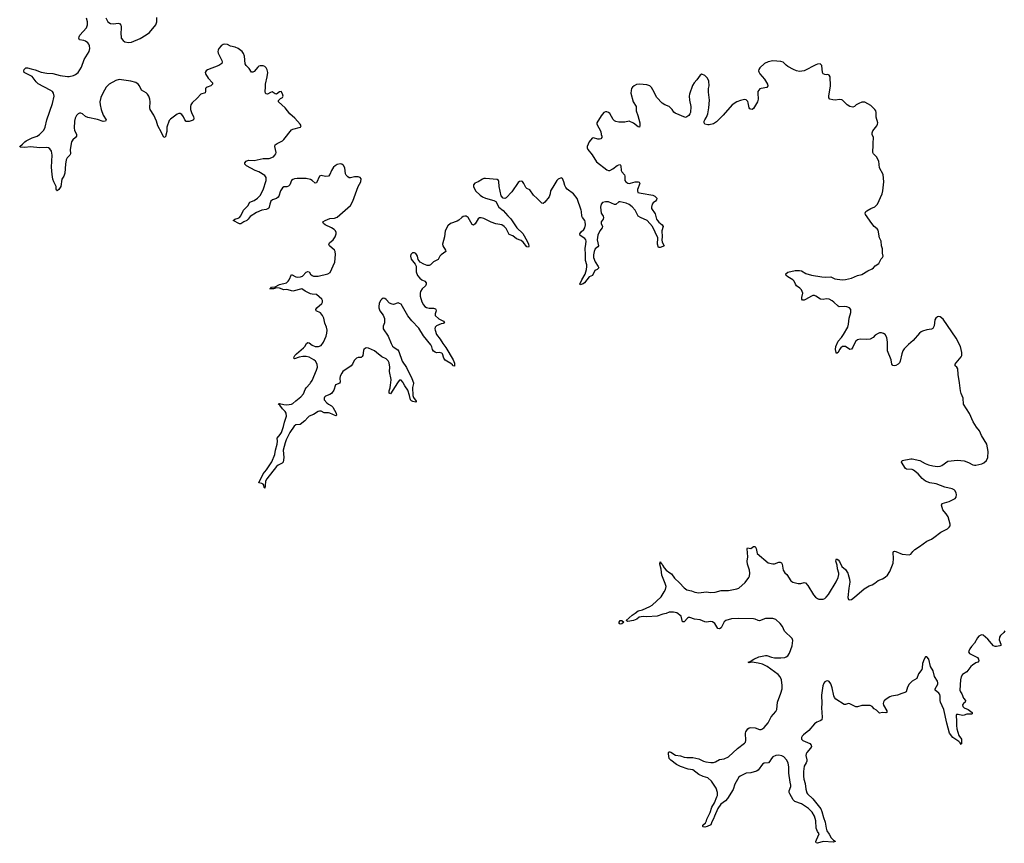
# Model space of a CAD drawing. Header units: inches. Extents: x 2221556 to 2384305, y 723442 to 892241.
# Tile 12 of 53: x 2251223 to 2264514, y 773784 to 784901. Entities that reach past the tile are written whole.
import ezdxf

# ---------------------------------------------------------------- set-up
doc = ezdxf.new("R2010")
doc.units = ezdxf.units.IN
doc.header["$MEASUREMENT"] = 0
for name, color, linetype in [('C2757', 7, 'Continuous'), ('C2758', 7, 'Continuous'), ('C2767', 7, 'Continuous'), ('C2768', 7, 'Continuous')]:
    doc.layers.add(name, color=color, linetype=linetype)

msp = doc.modelspace()

# ---------------------------------------------------------------- linework, layer by layer
at = {"layer": 'C2757', "color": 6, "elevation": 200}
for points in [[(2255546, 780000), (2255545, 779995), (2255487, 779973), (2255461, 779899), (2255430, 779857), (2255410, 779842), (2255350, 779819), (2255336, 779804), (2255331, 779790), (2255334, 779770), (2255370, 779729), (2255393, 779710), (2255430, 779690), (2255449, 779670), (2255495, 779590), (2255499, 779561), (2255490, 779553), (2255410, 779588), (2255390, 779593), (2255332, 779592), (2255290, 779616), (2255270, 779617), (2255250, 779610), (2255190, 779572), (2255130, 779549), (2255110, 779532), (2255073, 779487), (2255010, 779435), (2254950, 779430), (2254926, 779414), (2254868, 779330), (2254818, 779230), (2254804, 779190), (2254780, 779090), (2254787, 778990), (2254780, 778930), (2254767, 778913), (2254712, 778888), (2254690, 778870), (2254557, 778703), (2254539, 778670), (2254538, 778610), (2254530, 778579), (2254525, 778585), (2254518, 778618), (2254509, 778630), (2254490, 778642), (2254449, 778650), (2254509, 778770), (2254556, 778824), (2254628, 778932), (2254667, 779030), (2254677, 779090), (2254700, 779170), (2254704, 779210), (2254698, 779250), (2254739, 779301), (2254756, 779330), (2254785, 779410), (2254798, 779470), (2254824, 779550), (2254818, 779590), (2254805, 779610), (2254769, 779650), (2254736, 779696), (2254716, 779710), (2254721, 779719), (2254730, 779720), (2254786, 779706), (2254830, 779701), (2254891, 779709), (2254910, 779718), (2254950, 779757), (2255019, 779810), (2255055, 779850), (2255075, 779910), (2255088, 779932), (2255143, 779990), (2255150, 780000)], [(2256322, 780000), (2256230, 779850), (2256210, 779860), (2256209, 779890), (2256224, 779930), (2256226, 779970), (2256231, 780000)], [(2256537, 780000), (2256540, 779990), (2256525, 779935), (2256530, 779830), (2256540, 779800), (2256576, 779750), (2256576, 779744), (2256570, 779737), (2256530, 779746), (2256510, 779755), (2256498, 779770), (2256486, 779826), (2256461, 779901), (2256420, 779960), (2256401, 780000)], [(2260000, 776905), (2259990, 776905), (2259950, 776887), (2259904, 776876), (2259830, 776850), (2259690, 776841), (2259650, 776845), (2259610, 776842), (2259586, 776834), (2259553, 776810), (2259510, 776793), (2259430, 776778), (2259421, 776781), (2259408, 776790), (2259490, 776862), (2259531, 776889), (2259570, 776923), (2259630, 776936), (2259730, 776980), (2259760, 777000), (2259881, 777110), (2259922, 777178), (2259939, 777210), (2259947, 777250), (2259937, 777290), (2259890, 777404), (2259883, 777483), (2259866, 777550), (2259870, 777581), (2259882, 777562), (2259890, 777557), (2259898, 777538), (2259923, 777503), (2259950, 777472), (2260000, 777434)], [(2260000, 774919), (2259990, 774930), (2259979, 774990), (2259979, 775010), (2259990, 775019), (2260000, 775017)]]:
    msp.add_lwpolyline(points, dxfattribs=at)
msp.add_lwpolyline([(2259330, 776743), (2259313, 776750), (2259313, 776770), (2259330, 776790), (2259352, 776790), (2259378, 776770), (2259350, 776748)], close=True, dxfattribs=at)
at = {"layer": 'C2758', "color": 6, "elevation": 200}
for points in [[(2255150, 780000), (2255170, 780029), (2255231, 780170), (2255244, 780210), (2255239, 780250), (2255216, 780290), (2255194, 780310), (2255130, 780345), (2255090, 780356), (2255045, 780355), (2254995, 780345), (2254930, 780325), (2254924, 780330), (2254926, 780350), (2254938, 780370), (2254957, 780390), (2255055, 780470), (2255073, 780490), (2255092, 780528), (2255110, 780544), (2255130, 780538), (2255170, 780507), (2255210, 780490), (2255255, 780490), (2255290, 780503), (2255325, 780550), (2255361, 780630), (2255370, 780670), (2255372, 780710), (2255366, 780750), (2255343, 780803), (2255329, 780870), (2255310, 780910), (2255283, 780943), (2255224, 780970), (2255220, 780990), (2255233, 781010), (2255299, 781070), (2255311, 781090), (2255311, 781110), (2255299, 781130), (2255231, 781190), (2255170, 781194), (2255150, 781200), (2255075, 781235), (2255030, 781268), (2254910, 781236), (2254830, 781257), (2254790, 781254), (2254730, 781275), (2254690, 781280), (2254649, 781269), (2254607, 781267), (2254597, 781270), (2254607, 781273), (2254621, 781290), (2254670, 781294), (2254730, 781325), (2254825, 781350), (2254848, 781370), (2254860, 781390), (2254890, 781460), (2254950, 781430), (2254970, 781426), (2255011, 781429), (2255039, 781441), (2255090, 781491), (2255110, 781503), (2255130, 781498), (2255150, 781466), (2255170, 781446), (2255190, 781440), (2255250, 781437), (2255384, 781470), (2255412, 781490), (2255476, 781630), (2255487, 781730), (2255480, 781770), (2255470, 781790), (2255405, 781850), (2255396, 781870), (2255405, 781890), (2255452, 781930), (2255479, 781970), (2255494, 782010), (2255493, 782030), (2255485, 782050), (2255467, 782070), (2255430, 782093), (2255347, 782130), (2255323, 782150), (2255314, 782170), (2255344, 782190), (2255410, 782215), (2255470, 782220), (2255506, 782234), (2255690, 782394), (2255719, 782450), (2255791, 782649), (2255827, 782710), (2255832, 782752), (2255817, 782770), (2255790, 782781), (2255740, 782780), (2255690, 782766), (2255670, 782767), (2255650, 782778), (2255630, 782802), (2255621, 782821), (2255610, 782899), (2255593, 782933), (2255570, 782950), (2255550, 782953), (2255510, 782947), (2255479, 782930), (2255458, 782910), (2255430, 782863), (2255411, 782809), (2255391, 782789), (2255350, 782786), (2255290, 782797), (2255270, 782790), (2255230, 782697), (2255210, 782696), (2255172, 782732), (2255150, 782742), (2255090, 782757), (2254970, 782757), (2254930, 782751), (2254910, 782743), (2254890, 782728), (2254867, 782673), (2254850, 782652), (2254830, 782645), (2254790, 782643), (2254770, 782630), (2254742, 782590), (2254720, 782520), (2254710, 782503), (2254690, 782487), (2254636, 782470), (2254614, 782450), (2254597, 782410), (2254590, 782370), (2254584, 782356), (2254574, 782346), (2254550, 782338), (2254490, 782331), (2254421, 782299), (2254334, 782246), (2254309, 782210), (2254290, 782191), (2254249, 782171), (2254210, 782143), (2254190, 782144), (2254106, 782190), (2254129, 782210), (2254170, 782220), (2254191, 782230), (2254207, 782253), (2254245, 782330), (2254301, 782390), (2254330, 782439), (2254390, 782461), (2254432, 782490), (2254470, 782527), (2254510, 782604), (2254551, 782730), (2254550, 782770), (2254530, 782799), (2254450, 782847), (2254403, 782863), (2254283, 782930), (2254264, 782950), (2254262, 782970), (2254278, 782990), (2254310, 783003), (2254390, 783001), (2254510, 783027), (2254590, 783027), (2254647, 783050), (2254668, 783070), (2254679, 783090), (2254683, 783110), (2254665, 783190), (2254672, 783210), (2254697, 783230), (2254770, 783267), (2254790, 783284), (2254890, 783412), (2254910, 783425), (2255015, 783450), (2255021, 783470), (2255010, 783490), (2254936, 783570), (2254870, 783628), (2254807, 783710), (2254717, 783790), (2254715, 783810), (2254744, 783836), (2254772, 783850), (2254779, 783870), (2254770, 783901), (2254750, 783931), (2254730, 783928), (2254690, 783895), (2254670, 783898), (2254630, 783925), (2254610, 783920), (2254570, 783896), (2254550, 783901), (2254542, 783910), (2254535, 783930), (2254541, 783990), (2254539, 784030), (2254565, 784130), (2254573, 784190), (2254565, 784225), (2254550, 784251), (2254530, 784269), (2254510, 784279), (2254470, 784280), (2254450, 784273), (2254438, 784262), (2254390, 784203), (2254370, 784192), (2254350, 784192), (2254322, 784242), (2254281, 784281), (2254265, 784305), (2254257, 784410), (2254245, 784445), (2254226, 784470), (2254170, 784510), (2254130, 784528), (2254070, 784545), (2254030, 784565), (2253990, 784572), (2253970, 784567), (2253942, 784550), (2253910, 784511), (2253901, 784490), (2253899, 784470), (2253903, 784450), (2253952, 784350), (2253956, 784330), (2253950, 784310), (2253910, 784284), (2253756, 784224), (2253739, 784210), (2253728, 784190), (2253733, 784170), (2253769, 784110), (2253826, 784050), (2253826, 784030), (2253805, 784010), (2253753, 783990), (2253740, 783980), (2253732, 783970), (2253733, 783930), (2253725, 783915), (2253666, 783894), (2253620, 783840), (2253550, 783780), (2253531, 783750), (2253527, 783730), (2253528, 783690), (2253540, 783650), (2253569, 783590), (2253574, 783570), (2253569, 783551), (2253550, 783539), (2253510, 783528), (2253470, 783528), (2253450, 783550), (2253433, 783590), (2253410, 783622), (2253390, 783634), (2253370, 783635), (2253350, 783627), (2253260, 783560), (2253241, 783539), (2253208, 783450), (2253208, 783390), (2253197, 783343), (2253190, 783321), (2253170, 783311), (2253138, 783378), (2253086, 783466), (2253068, 783530), (2253032, 783612), (2252984, 783690), (2252980, 783710), (2252984, 783790), (2252979, 783830), (2252968, 783870), (2252950, 783897), (2252932, 783912), (2252869, 783950), (2252840, 784010), (2252822, 784030), (2252790, 784051), (2252723, 784070), (2252567, 784093), (2252519, 784081), (2252430, 784032), (2252390, 783988), (2252344, 783910), (2252316, 783850), (2252306, 783794), (2252307, 783750), (2252321, 783690), (2252350, 783610), (2252388, 783550), (2252382, 783530), (2252350, 783526), (2252272, 783552), (2252142, 783582), (2252113, 783593), (2252070, 783628), (2252050, 783638), (2252030, 783640), (2252010, 783630), (2251990, 783606), (2251971, 783570), (2251961, 783530), (2251957, 783437), (2251962, 783410), (2251989, 783350), (2251989, 783330), (2251974, 783310), (2251939, 783281), (2251920, 783250), (2251903, 783150), (2251909, 783090), (2251898, 783070), (2251863, 783037), (2251851, 783009), (2251841, 782950), (2251832, 782828), (2251817, 782790), (2251792, 782748), (2251779, 782650), (2251750, 782607), (2251730, 782592), (2251720, 782600), (2251714, 782614), (2251714, 782650), (2251683, 782710), (2251669, 782750), (2251660, 782810), (2251654, 782910), (2251662, 783070), (2251650, 783124), (2251630, 783156), (2251610, 783171), (2251590, 783174), (2251493, 783173), (2251370, 783183), (2251290, 783174), (2251230, 783181), (2251223, 783190), (2251261, 783219), (2251290, 783250), (2251310, 783265), (2251390, 783305), (2251458, 783330), (2251490, 783350), (2251550, 783410), (2251566, 783450), (2251587, 783550), (2251665, 783770), (2251688, 783870), (2251681, 783910), (2251664, 783930), (2251635, 783950), (2251470, 784036), (2251443, 784063), (2251390, 784132), (2251284, 784190), (2251280, 784210), (2251284, 784230), (2251306, 784250), (2251330, 784253), (2251376, 784236), (2251430, 784225), (2251512, 784192), (2251590, 784180), (2251670, 784173), (2251770, 784148), (2251866, 784134), (2251890, 784135), (2251950, 784148), (2251978, 784162), (2252010, 784189), (2252058, 784262), (2252095, 784365), (2252160, 784470), (2252171, 784510), (2252166, 784550), (2252157, 784570), (2252141, 784590), (2252110, 784611), (2252090, 784618), (2252030, 784628), (2252020, 784650), (2252024, 784670), (2252036, 784690), (2252124, 784790), (2252137, 784830), (2252136, 784870), (2252123, 784923)], [(2252385, 784925), (2252412, 784872), (2252450, 784849), (2252490, 784843), (2252550, 784852), (2252570, 784848), (2252586, 784827), (2252593, 784810), (2252593, 784773), (2252587, 784727), (2252593, 784653), (2252618, 784618), (2252641, 784601), (2252690, 784592), (2252730, 784599), (2252850, 784648), (2252930, 784695), (2252973, 784730), (2253059, 784830), (2253073, 784870), (2253075, 784930)], [(2260000, 783719), (2259990, 783729), (2259930, 783753), (2259896, 783776), (2259825, 783850), (2259770, 783954), (2259750, 783985), (2259728, 784008), (2259690, 784020), (2259590, 784032), (2259550, 784024), (2259519, 784010), (2259496, 783990), (2259483, 783970), (2259475, 783945), (2259473, 783910), (2259503, 783790), (2259543, 783730), (2259544, 783670), (2259567, 783607), (2259594, 783510), (2259595, 783470), (2259590, 783451), (2259570, 783456), (2259510, 783503), (2259450, 783532), (2259390, 783519), (2259310, 783517), (2259270, 783525), (2259250, 783537), (2259234, 783554), (2259190, 783633), (2259169, 783650), (2259150, 783656), (2259130, 783656), (2259110, 783646), (2259070, 783605), (2259012, 783510), (2259013, 783490), (2259067, 783390), (2259071, 783350), (2259079, 783330), (2259081, 783310), (2259066, 783294), (2259050, 783288), (2259029, 783289), (2258970, 783308), (2258950, 783300), (2258909, 783250), (2258883, 783190), (2258882, 783170), (2258892, 783150), (2258950, 783076), (2259010, 782984), (2259150, 782874), (2259170, 782866), (2259190, 782866), (2259230, 782887), (2259290, 782932), (2259310, 782942), (2259330, 782944), (2259337, 782930), (2259343, 782863), (2259350, 782845), (2259387, 782807), (2259391, 782790), (2259392, 782732), (2259406, 782710), (2259430, 782696), (2259450, 782691), (2259470, 782693), (2259530, 782712), (2259572, 782712), (2259587, 782707), (2259592, 782690), (2259563, 782610), (2259562, 782590), (2259569, 782569), (2259610, 782557), (2259770, 782532), (2259797, 782517), (2259817, 782497), (2259822, 782490), (2259819, 782470), (2259804, 782450), (2259772, 782428), (2259759, 782410), (2259751, 782370), (2259752, 782350), (2259800, 782280), (2259821, 782210), (2259832, 782190), (2259850, 782168), (2259894, 782130), (2259908, 782110), (2259889, 782051), (2259895, 781970), (2259891, 781930), (2259896, 781896), (2259920, 781850), (2259903, 781837), (2259870, 781824), (2259847, 781827), (2259833, 781870), (2259835, 781955), (2259766, 782110), (2259692, 782190), (2259602, 782230), (2259573, 782250), (2259531, 782330), (2259490, 782374), (2259450, 782407), (2259410, 782424), (2259330, 782442), (2259310, 782440), (2259270, 782406), (2259250, 782404), (2259170, 782441), (2259130, 782443), (2259090, 782434), (2259070, 782410), (2259062, 782370), (2259073, 782290), (2259097, 782250), (2259104, 782230), (2259098, 782210), (2259071, 782170), (2259071, 782150), (2259092, 782110), (2259085, 782090), (2259054, 782050), (2259026, 781990), (2259020, 781930), (2259035, 781850), (2259026, 781834), (2258990, 781806), (2258976, 781770), (2258968, 781728), (2258969, 781690), (2258990, 781634), (2259032, 781570), (2259040, 781550), (2259018, 781530), (2258986, 781514), (2258953, 781450), (2258910, 781429), (2258848, 781350), (2258830, 781335), (2258790, 781320), (2258783, 781330), (2258809, 781391), (2258854, 781466), (2258873, 781527), (2258879, 781570), (2258880, 781590), (2258859, 781650), (2258859, 781670), (2258861, 781730), (2258855, 781810), (2258866, 781870), (2258868, 781910), (2258863, 781930), (2258850, 781949), (2258788, 781988), (2258783, 782010), (2258804, 782036), (2258840, 782070), (2258852, 782090), (2258861, 782130), (2258858, 782170), (2258851, 782190), (2258818, 782230), (2258810, 782250), (2258808, 782310), (2258803, 782330), (2258750, 782488), (2258698, 782550), (2258615, 782615), (2258595, 782635), (2258582, 782662), (2258570, 782711), (2258550, 782756), (2258530, 782767), (2258491, 782749), (2258473, 782730), (2258421, 782639), (2258388, 782592), (2258384, 782550), (2258371, 782510), (2258310, 782437), (2258290, 782419), (2258270, 782425), (2258210, 782487), (2258160, 782530), (2258110, 782603), (2258070, 782623), (2258055, 782635), (2258029, 782689), (2258010, 782715), (2257990, 782719), (2257970, 782716), (2257950, 782702), (2257865, 782575), (2257790, 782495), (2257770, 782486), (2257750, 782491), (2257724, 782524), (2257693, 782650), (2257690, 782717), (2257686, 782730), (2257670, 782742), (2257510, 782759), (2257490, 782757), (2257469, 782750), (2257410, 782713), (2257366, 782694), (2257349, 782670), (2257349, 782650), (2257376, 782590), (2257437, 782530), (2257470, 782508), (2257510, 782492), (2257622, 782462), (2257648, 782448), (2257692, 782370), (2257750, 782323), (2257810, 782252), (2257851, 782211), (2257935, 782090), (2258015, 782015), (2258074, 781910), (2258091, 781870), (2258096, 781844), (2258090, 781828), (2258070, 781836), (2258017, 781897), (2257990, 781922), (2257930, 781944), (2257881, 781981), (2257830, 782002), (2257790, 782080), (2257761, 782110), (2257730, 782132), (2257650, 782145), (2257589, 782169), (2257490, 782216), (2257450, 782228), (2257430, 782225), (2257410, 782211), (2257370, 782144), (2257350, 782125), (2257330, 782137), (2257278, 782230), (2257250, 782247), (2257230, 782249), (2257210, 782245), (2257190, 782232), (2257150, 782193), (2257130, 782180), (2257037, 782150), (2257004, 782116), (2256966, 782050), (2256956, 781970), (2256930, 781870), (2256934, 781850), (2256972, 781790), (2256975, 781770), (2256910, 781727), (2256895, 781710), (2256870, 781664), (2256810, 781634), (2256770, 781590), (2256750, 781581), (2256723, 781583), (2256679, 781599), (2256628, 781628), (2256602, 781662), (2256591, 781710), (2256580, 781730), (2256570, 781743), (2256550, 781754), (2256527, 781753), (2256501, 781730), (2256496, 781710), (2256508, 781670), (2256561, 781601), (2256573, 781573), (2256576, 781496), (2256591, 781450), (2256623, 781410), (2256653, 781390), (2256692, 781372), (2256711, 781350), (2256711, 781330), (2256700, 781310), (2256655, 781270), (2256632, 781230), (2256628, 781210), (2256629, 781170), (2256652, 781092), (2256675, 781050), (2256691, 781031), (2256715, 781015), (2256750, 781006), (2256810, 781006), (2256837, 780997), (2256842, 780990), (2256844, 780970), (2256829, 780930), (2256833, 780910), (2256882, 780862), (2256944, 780830), (2256955, 780810), (2256939, 780801), (2256910, 780796), (2256850, 780768), (2256831, 780749), (2256828, 780730), (2256831, 780710), (2256851, 780650), (2256898, 780590), (2256934, 780530), (2256975, 780475), (2257074, 780310), (2257090, 780264), (2257090, 780226), (2257070, 780230), (2257063, 780243), (2257042, 780262), (2256990, 780290), (2256967, 780307), (2256949, 780330), (2256929, 780389), (2256919, 780399), (2256890, 780408), (2256850, 780406), (2256831, 780411), (2256807, 780427), (2256794, 780450), (2256787, 780487), (2256774, 780510), (2256673, 780633), (2256610, 780735), (2256515, 780835), (2256463, 780903), (2256370, 781059), (2256350, 781072), (2256330, 781077), (2256270, 781058), (2256250, 781060), (2256216, 781076), (2256170, 781124), (2256150, 781137), (2256130, 781140), (2256111, 781130), (2256093, 781110), (2256073, 781070), (2256069, 781030), (2256070, 781010), (2256084, 780970), (2256130, 780914), (2256146, 780866), (2256145, 780810), (2256130, 780762), (2256129, 780730), (2256197, 780630), (2256237, 780530), (2256256, 780496), (2256277, 780477), (2256325, 780445), (2256342, 780422), (2256385, 780290), (2256444, 780204), (2256517, 780057), (2256537, 780000)], [(2256231, 780000), (2256238, 780042), (2256215, 780150), (2256221, 780210), (2256210, 780270), (2256195, 780295), (2256170, 780324), (2256109, 780349), (2256041, 780410), (2256012, 780430), (2255930, 780467), (2255910, 780472), (2255890, 780469), (2255869, 780451), (2255864, 780436), (2255856, 780370), (2255847, 780353), (2255830, 780340), (2255790, 780339), (2255768, 780332), (2255739, 780301), (2255714, 780250), (2255698, 780230), (2255586, 780150), (2255569, 780130), (2255548, 780090), (2255542, 780058), (2255549, 780011), (2255546, 780000)], [(2256401, 780000), (2256396, 780010), (2256370, 780037), (2256350, 780036), (2256330, 780013), (2256322, 780000)]]:
    msp.add_lwpolyline(points, dxfattribs=at)
at = {"layer": 'C2767', "color": 6, "elevation": 200}
for points in [[(2260000, 777434), (2260019, 777419), (2260063, 777363), (2260130, 777301), (2260190, 777234), (2260210, 777217), (2260230, 777207), (2260290, 777192), (2260334, 777174), (2260390, 777164), (2260490, 777178), (2260550, 777170), (2260610, 777174), (2260690, 777198), (2260790, 777195), (2260902, 777218), (2260930, 777228), (2261017, 777303), (2261067, 777370), (2261076, 777390), (2261079, 777430), (2261072, 777470), (2261045, 777550), (2261044, 777590), (2261052, 777650), (2261042, 777758), (2261047, 777773), (2261090, 777765), (2261130, 777791), (2261150, 777791), (2261162, 777762), (2261176, 777696), (2261328, 777568), (2261390, 777554), (2261410, 777557), (2261470, 777579), (2261490, 777580), (2261504, 777570), (2261513, 777553), (2261529, 777469), (2261550, 777436), (2261577, 777410), (2261630, 777328), (2261659, 777310), (2261730, 777290), (2261768, 777292), (2261810, 777304), (2261830, 777298), (2261862, 777262), (2261938, 777138), (2261965, 777105), (2261990, 777087), (2262010, 777081), (2262070, 777081), (2262090, 777087), (2262110, 777104), (2262139, 777141), (2262246, 777314), (2262270, 777370), (2262279, 777410), (2262279, 777430), (2262264, 777490), (2262258, 777538), (2262241, 777590), (2262243, 777610), (2262250, 777622), (2262273, 777610), (2262290, 777586), (2262322, 777522), (2262370, 777478), (2262401, 777430), (2262408, 777410), (2262426, 777350), (2262430, 777310), (2262413, 777227), (2262400, 777100), (2262410, 777073), (2262430, 777069), (2262450, 777075), (2262490, 777105), (2262621, 777219), (2262690, 777259), (2262730, 777274), (2262766, 777294), (2262810, 777329), (2262870, 777353), (2262905, 777375), (2262936, 777404), (2262970, 777451), (2263015, 777565), (2263018, 777630), (2263012, 777708), (2263019, 777721), (2263030, 777725), (2263050, 777722), (2263135, 777685), (2263230, 777676), (2263250, 777687), (2263277, 777723), (2263306, 777750), (2263370, 777789), (2263470, 777862), (2263531, 777889), (2263564, 777910), (2263656, 777984), (2263745, 778030), (2263769, 778050), (2263781, 778070), (2263782, 778090), (2263756, 778190), (2263731, 778230), (2263701, 778261), (2263685, 778285), (2263664, 778350), (2263674, 778370), (2263770, 778397), (2263850, 778436), (2263864, 778456), (2263868, 778490), (2263866, 778510), (2263850, 778542), (2263836, 778556), (2263808, 778568), (2263711, 778591), (2263594, 778634), (2263510, 778650), (2263452, 778672), (2263406, 778706), (2263350, 778770), (2263290, 778820), (2263270, 778830), (2263194, 778834), (2263181, 778841), (2263127, 778930), (2263134, 778950), (2263250, 778972), (2263271, 778971), (2263372, 778952), (2263444, 778910), (2263491, 778890), (2263550, 778877), (2263610, 778869), (2263650, 778876), (2263670, 778885), (2263750, 778940), (2263883, 778957), (2263970, 778946), (2264030, 778924), (2264090, 778893), (2264110, 778887), (2264130, 778889), (2264210, 778907), (2264239, 778921), (2264275, 778950), (2264291, 778989), (2264294, 779070), (2264279, 779170), (2264207, 779287), (2264180, 779350), (2264140, 779400), (2264092, 779472), (2264045, 779585), (2263965, 779710), (2263958, 779790), (2263933, 779853), (2263924, 779890), (2263908, 780000)], [(2260000, 775017), (2260010, 775016), (2260075, 774975), (2260143, 774963), (2260190, 774947), (2260230, 774942), (2260310, 774944), (2260390, 774922), (2260452, 774892), (2260483, 774883), (2260550, 774873), (2260590, 774873), (2260617, 774883), (2260670, 774914), (2260734, 774926), (2260790, 774950), (2260910, 775063), (2261006, 775134), (2261020, 775150), (2261026, 775170), (2261021, 775270), (2261024, 775290), (2261052, 775328), (2261070, 775340), (2261094, 775346), (2261150, 775340), (2261210, 775321), (2261230, 775320), (2261250, 775330), (2261270, 775348), (2261325, 775410), (2261368, 775490), (2261430, 775564), (2261444, 775590), (2261454, 775690), (2261497, 775810), (2261513, 775870), (2261514, 775914), (2261507, 775990), (2261489, 776030), (2261462, 776062), (2261311, 776171), (2261250, 776200), (2261190, 776217), (2261112, 776228), (2261070, 776221), (2261062, 776222), (2261057, 776230), (2261082, 776238), (2261133, 776270), (2261200, 776300), (2261290, 776319), (2261310, 776318), (2261370, 776295), (2261410, 776289), (2261495, 776285), (2261549, 776291), (2261570, 776300), (2261590, 776316), (2261613, 776350), (2261651, 776449), (2261659, 776519), (2261648, 776550), (2261548, 776648), (2261518, 776710), (2261488, 776750), (2261430, 776803), (2261390, 776819), (2261290, 776818), (2261210, 776788), (2261190, 776790), (2261150, 776808), (2261130, 776812), (2260930, 776818), (2260830, 776815), (2260754, 776790), (2260730, 776771), (2260690, 776693), (2260670, 776680), (2260645, 776685), (2260606, 776750), (2260574, 776774), (2260550, 776777), (2260490, 776768), (2260470, 776771), (2260410, 776798), (2260330, 776810), (2260270, 776831), (2260250, 776830), (2260237, 776823), (2260190, 776773), (2260170, 776773), (2260151, 776850), (2260095, 776895), (2260050, 776905), (2260000, 776905)], [(2264520, 776650), (2264509, 776630), (2264461, 776590), (2264450, 776567), (2264446, 776530), (2264466, 776470), (2264465, 776455), (2264453, 776447), (2264410, 776438), (2264390, 776439), (2264370, 776449), (2264339, 776479), (2264290, 776539), (2264230, 776593), (2264204, 776596), (2264170, 776581), (2264150, 776555), (2264113, 776487), (2264070, 776441), (2264048, 776410), (2264029, 776370), (2264046, 776346), (2264126, 776306), (2264150, 776290), (2264166, 776270), (2264172, 776248), (2264156, 776230), (2264130, 776219), (2264086, 776190), (2264064, 776170), (2264010, 776100), (2263950, 776060), (2263931, 776030), (2263921, 775990), (2263914, 775850), (2263921, 775830), (2263941, 775801), (2263964, 775744), (2263988, 775710), (2263984, 775690), (2263961, 775670), (2263949, 775651), (2263953, 775630), (2263973, 775613), (2264025, 775590), (2264080, 775550), (2264079, 775530), (2264072, 775528), (2264010, 775527), (2263970, 775512), (2263950, 775510), (2263890, 775522), (2263870, 775521), (2263866, 775514), (2263863, 775490), (2263869, 775449), (2263867, 775373), (2263872, 775330), (2263901, 775241), (2263934, 775190), (2263937, 775163), (2263934, 775126), (2263930, 775117), (2263919, 775139), (2263898, 775158), (2263818, 775210), (2263775, 775270), (2263737, 775403), (2263699, 775590), (2263654, 775690), (2263650, 775710), (2263650, 775770), (2263644, 775790), (2263630, 775811), (2263580, 775850), (2263580, 775870), (2263615, 775930), (2263618, 775950), (2263613, 775970), (2263573, 776033), (2263552, 776110), (2263519, 776170), (2263494, 776270), (2263470, 776299), (2263450, 776300), (2263430, 776271), (2263410, 776210), (2263407, 776150), (2263401, 776130), (2263354, 776070), (2263334, 776010), (2263270, 775972), (2263228, 775930), (2263205, 775890), (2263191, 775829), (2263170, 775817), (2263130, 775806), (2263070, 775782), (2262991, 775769), (2262970, 775760), (2262920, 775730), (2262890, 775705), (2262881, 775690), (2262879, 775670), (2262883, 775650), (2262928, 775570), (2262929, 775551), (2262914, 775546), (2262870, 775548), (2262830, 775539), (2262790, 775579), (2262758, 775598), (2262730, 775630), (2262702, 775642), (2262590, 775643), (2262530, 775627), (2262510, 775627), (2262430, 775667), (2262410, 775669), (2262370, 775658), (2262350, 775659), (2262241, 775730), (2262222, 775750), (2262213, 775773), (2262190, 775883), (2262170, 775936), (2262150, 775969), (2262130, 775976), (2262110, 775974), (2262090, 775963), (2262076, 775944), (2262064, 775910), (2262045, 775785), (2262052, 775670), (2262044, 775610), (2262054, 775486), (2262050, 775450), (2262030, 775436), (2261982, 775418), (2261950, 775396), (2261873, 775307), (2261805, 775250), (2261787, 775230), (2261778, 775210), (2261778, 775190), (2261793, 775170), (2261890, 775130), (2261908, 775108), (2261909, 775090), (2261898, 775070), (2261847, 775010), (2261837, 774990), (2261835, 774970), (2261848, 774912), (2261847, 774893), (2261839, 774870), (2261814, 774826), (2261805, 774755), (2261803, 774690), (2261809, 774650), (2261825, 774590), (2261833, 774513), (2261847, 774467), (2261856, 774450), (2261930, 774384), (2262036, 774250), (2262052, 774212), (2262071, 774130), (2262097, 774070), (2262107, 773987), (2262118, 773950), (2262150, 773907), (2262177, 773857), (2262207, 773827), (2262231, 773811), (2262230, 773806), (2262210, 773800), (2262070, 773807), (2261990, 773784), (2261972, 773792), (2261971, 773810), (2261978, 773830), (2262014, 773910), (2261990, 773944), (2261972, 773990), (2261969, 774089), (2261953, 774150), (2261922, 774202), (2261872, 774252), (2261775, 774315), (2261685, 774350), (2261662, 774370), (2261617, 774450), (2261611, 774470), (2261611, 774490), (2261631, 774550), (2261633, 774570), (2261621, 774610), (2261605, 774730), (2261604, 774810), (2261594, 774870), (2261574, 774910), (2261539, 774950), (2261510, 774965), (2261470, 774972), (2261429, 774971), (2261390, 774951), (2261370, 774930), (2261349, 774891), (2261330, 774870), (2261270, 774866), (2261250, 774853), (2261190, 774770), (2261170, 774757), (2261090, 774736), (2261030, 774732), (2260949, 774691), (2260930, 774676), (2260877, 774583), (2260852, 774510), (2260777, 774390), (2260750, 774358), (2260689, 774310), (2260647, 774253), (2260600, 774150), (2260590, 774116), (2260565, 774075), (2260550, 774032), (2260501, 774010), (2260470, 774003), (2260447, 774007), (2260443, 774010), (2260445, 774030), (2260479, 774061), (2260495, 774085), (2260500, 774110), (2260541, 774199), (2260567, 774270), (2260603, 774330), (2260635, 774410), (2260640, 774430), (2260641, 774470), (2260625, 774530), (2260561, 774621), (2260510, 774666), (2260450, 774685), (2260390, 774712), (2260310, 774775), (2260244, 774784), (2260141, 774821), (2260090, 774847), (2260010, 774908), (2260000, 774919)]]:
    msp.add_lwpolyline(points, dxfattribs=at)
at = {"layer": 'C2768', "color": 6, "elevation": 200}
msp.add_lwpolyline([(2263908, 780000), (2263891, 780110), (2263887, 780187), (2263873, 780210), (2263849, 780230), (2263850, 780250), (2263862, 780270), (2263910, 780321), (2263932, 780350), (2263941, 780370), (2263942, 780410), (2263924, 780490), (2263863, 780603), (2263690, 780860), (2263650, 780890), (2263630, 780896), (2263610, 780890), (2263588, 780870), (2263578, 780850), (2263566, 780770), (2263549, 780731), (2263530, 780724), (2263470, 780714), (2263410, 780695), (2263390, 780686), (2263370, 780670), (2263285, 780570), (2263222, 780518), (2263163, 780457), (2263146, 780430), (2263129, 780391), (2263108, 780292), (2263098, 780270), (2263080, 780250), (2263050, 780235), (2263030, 780230), (2263010, 780232), (2262994, 780250), (2262986, 780310), (2262939, 780430), (2262935, 780470), (2262939, 780550), (2262930, 780609), (2262904, 780650), (2262883, 780663), (2262854, 780674), (2262830, 780674), (2262810, 780667), (2262770, 780641), (2262744, 780610), (2262705, 780590), (2262658, 780582), (2262567, 780587), (2262530, 780579), (2262510, 780561), (2262490, 780531), (2262470, 780481), (2262450, 780454), (2262430, 780451), (2262370, 780490), (2262329, 780491), (2262307, 780473), (2262290, 780450), (2262270, 780407), (2262250, 780393), (2262242, 780410), (2262235, 780450), (2262240, 780490), (2262270, 780560), (2262318, 780610), (2262345, 780650), (2262400, 780750), (2262410, 780790), (2262418, 780870), (2262443, 780950), (2262441, 780990), (2262425, 781010), (2262390, 781025), (2262350, 781030), (2262286, 781026), (2262270, 781034), (2262214, 781090), (2262190, 781107), (2262150, 781127), (2262110, 781131), (2262070, 781125), (2262032, 781130), (2261970, 781169), (2261950, 781177), (2261930, 781177), (2261909, 781171), (2261830, 781126), (2261810, 781117), (2261790, 781117), (2261781, 781130), (2261780, 781150), (2261794, 781210), (2261774, 781254), (2261755, 781275), (2261709, 781310), (2261695, 781330), (2261678, 781370), (2261661, 781390), (2261592, 781430), (2261569, 781450), (2261564, 781470), (2261590, 781495), (2261690, 781517), (2261750, 781515), (2261776, 781510), (2261836, 781476), (2261911, 781451), (2262050, 781428), (2262095, 781425), (2262170, 781430), (2262225, 781405), (2262257, 781397), (2262328, 781388), (2262370, 781392), (2262450, 781411), (2262530, 781449), (2262590, 781462), (2262670, 781509), (2262730, 781536), (2262750, 781553), (2262770, 781578), (2262818, 781610), (2262850, 781671), (2262869, 781690), (2262878, 781710), (2262869, 781750), (2262869, 781809), (2262855, 781850), (2262853, 781910), (2262830, 781958), (2262810, 782061), (2262798, 782078), (2262757, 782110), (2262725, 782150), (2262641, 782270), (2262637, 782290), (2262643, 782310), (2262658, 782322), (2262710, 782354), (2262764, 782376), (2262803, 782410), (2262866, 782550), (2262876, 782590), (2262886, 782710), (2262879, 782810), (2262830, 782902), (2262822, 782990), (2262790, 783049), (2262750, 783090), (2262740, 783110), (2262737, 783130), (2262743, 783190), (2262742, 783250), (2262748, 783290), (2262746, 783310), (2262730, 783350), (2262728, 783372), (2262739, 783401), (2262791, 783470), (2262802, 783490), (2262806, 783510), (2262785, 783585), (2262785, 783650), (2262780, 783670), (2262764, 783690), (2262710, 783743), (2262630, 783788), (2262590, 783787), (2262550, 783771), (2262513, 783750), (2262490, 783730), (2262470, 783722), (2262430, 783731), (2262393, 783753), (2262330, 783814), (2262319, 783819), (2262290, 783823), (2262230, 783816), (2262197, 783817), (2262159, 783830), (2262146, 783846), (2262143, 783870), (2262167, 784010), (2262162, 784130), (2262150, 784153), (2262130, 784160), (2262110, 784158), (2262090, 784162), (2262070, 784172), (2262060, 784190), (2262050, 784282), (2262030, 784303), (2261990, 784299), (2261970, 784293), (2261811, 784210), (2261750, 784202), (2261709, 784209), (2261667, 784227), (2261590, 784270), (2261570, 784285), (2261530, 784327), (2261498, 784338), (2261390, 784346), (2261326, 784330), (2261276, 784310), (2261215, 784250), (2261202, 784230), (2261196, 784210), (2261198, 784198), (2261213, 784170), (2261278, 784098), (2261319, 784030), (2261323, 784010), (2261310, 783987), (2261230, 783973), (2261214, 783966), (2261198, 783950), (2261188, 783932), (2261185, 783910), (2261190, 783830), (2261187, 783810), (2261180, 783790), (2261130, 783701), (2261110, 783690), (2261090, 783691), (2261079, 783699), (2261071, 783711), (2261058, 783778), (2261050, 783795), (2261030, 783817), (2261005, 783825), (2260952, 783810), (2260905, 783790), (2260839, 783750), (2260717, 783610), (2260630, 783522), (2260590, 783496), (2260530, 783483), (2260510, 783481), (2260470, 783490), (2260462, 783510), (2260462, 783530), (2260469, 783550), (2260494, 783586), (2260510, 783631), (2260526, 783710), (2260535, 783815), (2260522, 783922), (2260522, 783970), (2260530, 784010), (2260525, 784070), (2260507, 784110), (2260470, 784149), (2260430, 784164), (2260410, 784154), (2260364, 784090), (2260328, 784050), (2260306, 784014), (2260264, 783896), (2260260, 783870), (2260265, 783815), (2260280, 783730), (2260276, 783650), (2260268, 783630), (2260253, 783607), (2260230, 783588), (2260210, 783582), (2260070, 783639), (2260052, 783652), (2260029, 783690), (2260000, 783719)], dxfattribs=at)

doc.saveas('drawing.dxf')
